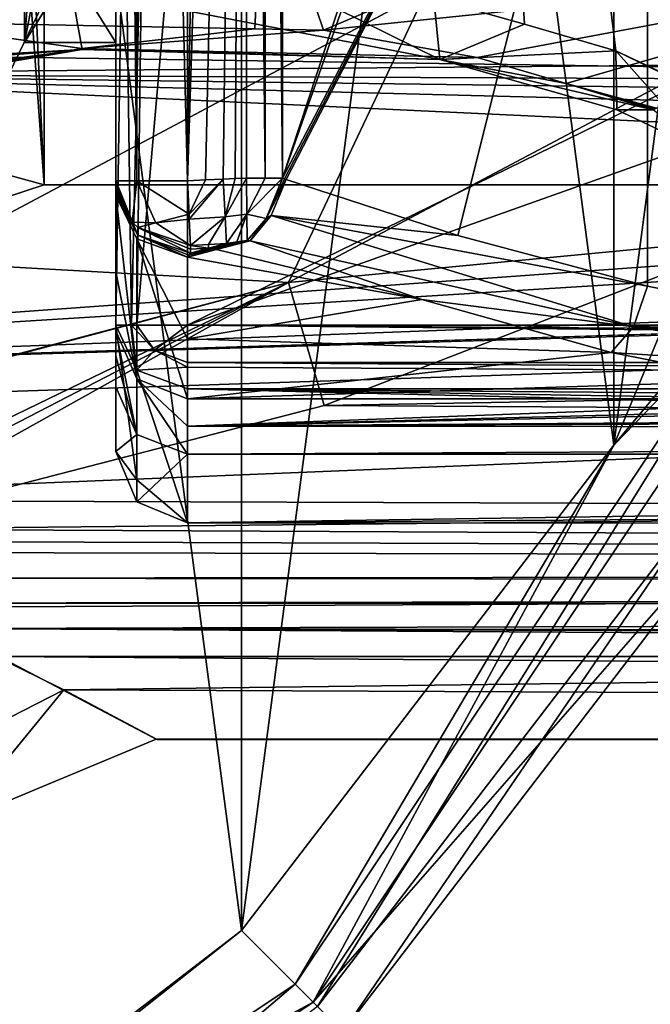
# Model space of a CAD drawing. Header units: millimetres. Extents: x -110 to 163, y -50 to 19.
# Tile 146 of 256: x -55 to -46, y -39 to -26. Entities that reach past the tile are written whole.
import ezdxf

# ---------------------------------------------------------------- set-up
doc = ezdxf.new("R2010")
doc.units = ezdxf.units.MM
doc.header["$LTSCALE"] = 65.185185
for name, color, linetype in [('119', 7, 'CONTINUOUS'), ('16', 7, 'CONTINUOUS'), ('178', 7, 'CONTINUOUS'), ('179', 7, 'CONTINUOUS'), ('180', 7, 'CONTINUOUS'), ('208', 7, 'CONTINUOUS'), ('21', 7, 'CONTINUOUS'), ('22', 7, 'CONTINUOUS'), ('235', 7, 'CONTINUOUS'), ('284', 7, 'CONTINUOUS'), ('308', 7, 'CONTINUOUS'), ('309', 7, 'CONTINUOUS'), ('31', 7, 'CONTINUOUS'), ('310', 7, 'CONTINUOUS'), ('311', 7, 'CONTINUOUS'), ('312', 7, 'CONTINUOUS'), ('313', 7, 'CONTINUOUS'), ('314', 7, 'CONTINUOUS'), ('315', 7, 'CONTINUOUS'), ('316', 7, 'CONTINUOUS'), ('317', 7, 'CONTINUOUS'), ('318', 7, 'CONTINUOUS'), ('319', 7, 'CONTINUOUS'), ('32', 7, 'CONTINUOUS'), ('320', 7, 'CONTINUOUS'), ('324', 7, 'CONTINUOUS'), ('325', 7, 'CONTINUOUS'), ('364', 7, 'CONTINUOUS'), ('37', 7, 'CONTINUOUS'), ('377', 7, 'CONTINUOUS'), ('378', 7, 'CONTINUOUS'), ('385', 7, 'CONTINUOUS'), ('386', 7, 'CONTINUOUS'), ('394', 7, 'CONTINUOUS'), ('395', 7, 'CONTINUOUS'), ('55', 7, 'CONTINUOUS'), ('56', 7, 'CONTINUOUS'), ('6023', 7, 'CONTINUOUS'), ('6026', 7, 'CONTINUOUS'), ('6030', 7, 'CONTINUOUS'), ('6031', 7, 'CONTINUOUS'), ('6032', 7, 'CONTINUOUS'), ('6033', 7, 'CONTINUOUS'), ('6034', 7, 'CONTINUOUS'), ('6086', 7, 'CONTINUOUS'), ('6090', 7, 'CONTINUOUS'), ('6096', 7, 'CONTINUOUS'), ('61', 7, 'CONTINUOUS'), ('6110', 7, 'CONTINUOUS'), ('6117', 7, 'CONTINUOUS'), ('6129', 7, 'CONTINUOUS'), ('6131', 7, 'CONTINUOUS'), ('6134', 7, 'CONTINUOUS'), ('6140', 7, 'CONTINUOUS')]:
    doc.layers.add(name, color=color, linetype=linetype)

msp = doc.modelspace()

# ---------------------------------------------------------------- linework, layer by layer
at = {"layer": '119', "linetype": 'CONTINUOUS'}
for points in [[(-56.702, -25.76, -20.014), (-51.541, -23.386, -20.968), (-58.617, -23.8, -23.351), (-56.702, -25.76, -20.014)], [(-56.702, -25.76, -20.014), (-51.656, -25.856, -18.289), (-51.541, -23.386, -20.968), (-56.702, -25.76, -20.014)], [(-51.656, -25.856, -18.289), (-50.697, -25.878, -18.029), (-51.541, -23.386, -20.968), (-51.656, -25.856, -18.289)], [(-50.697, -25.878, -18.029), (-44.71, -23.337, -19.621), (-51.541, -23.386, -20.968), (-50.697, -25.878, -18.029)], [(-44.71, -23.337, -19.621), (-50.697, -25.878, -18.029), (-41.358, -24.908, -17.702), (-44.71, -23.337, -19.621)], [(-41.358, -24.908, -17.702), (-50.697, -25.878, -18.029), (-48.548, -26.256, -17.042), (-41.358, -24.908, -17.702)], [(-47.306, -26.62, -16.292), (-41.358, -24.908, -17.702), (-48.548, -26.256, -17.042), (-47.306, -26.62, -16.292)], [(-46.043, -26.964, -15.591), (-41.358, -24.908, -17.702), (-47.306, -26.62, -16.292), (-46.043, -26.964, -15.591)], [(-62.971, -27.65, -18.307), (-54.073, -26.133, -18.518), (-56.702, -25.76, -20.014), (-62.971, -27.65, -18.307)], [(-54.073, -26.133, -18.518), (-51.656, -25.856, -18.289), (-56.702, -25.76, -20.014), (-54.073, -26.133, -18.518)], [(-46.067, -26.975, -15.578), (-46.043, -26.964, -15.591), (-47.306, -26.62, -16.292), (-46.067, -26.975, -15.578)], [(-46.088, -26.988, -15.559), (-46.067, -26.975, -15.578), (-47.306, -26.62, -16.292), (-46.088, -26.988, -15.559)]]:
    msp.add_3dface(points, dxfattribs=at)
at = {"layer": '16', "linetype": 'CONTINUOUS'}
msp.add_3dface([(-62.315, -26.606, -17), (-77.5, -3.254, -17), (-54.225, -25.291, -17), (-62.315, -26.606, -17)], dxfattribs=at)
at = {"layer": '178', "linetype": 'CONTINUOUS'}
for points in [[(-49.156, -25.433, -15.62), (-47.889, -25.792, -14.875), (-49.069, -26.285, -16.169), (-49.156, -25.433, -15.62)], [(-47.889, -25.792, -14.875), (-46.609, -26.167, -14.123), (-49.069, -26.285, -16.169), (-47.889, -25.792, -14.875)], [(-46.609, -26.167, -14.123), (-46.596, -26.991, -14.697), (-49.069, -26.285, -16.169), (-46.609, -26.167, -14.123)], [(-47.306, -26.62, -16.292), (-48.548, -26.256, -17.042), (-49.069, -26.285, -16.169), (-47.306, -26.62, -16.292)], [(-46.088, -26.988, -15.559), (-47.306, -26.62, -16.292), (-49.069, -26.285, -16.169), (-46.088, -26.988, -15.559)], [(-46.596, -26.991, -14.697), (-46.088, -26.988, -15.559), (-49.069, -26.285, -16.169), (-46.596, -26.991, -14.697)]]:
    msp.add_3dface(points, dxfattribs=at)
at = {"layer": '179', "linetype": 'CONTINUOUS'}
for points in [[(-54.225, -25.291, -17), (-51.582, -25.042, -16.644), (-49.069, -26.285, -16.169), (-54.225, -25.291, -17)], [(-51.582, -25.042, -16.644), (-49.156, -25.433, -15.62), (-49.069, -26.285, -16.169), (-51.582, -25.042, -16.644)], [(-54.225, -25.291, -17), (-49.069, -26.285, -16.169), (-54.07, -26.148, -17.509), (-54.225, -25.291, -17)], [(-50.697, -25.878, -18.029), (-51.656, -25.856, -18.289), (-54.073, -26.133, -18.518), (-50.697, -25.878, -18.029)], [(-50.697, -25.878, -18.029), (-54.073, -26.133, -18.518), (-48.548, -26.256, -17.042), (-50.697, -25.878, -18.029)], [(-48.548, -26.256, -17.042), (-54.073, -26.133, -18.518), (-49.069, -26.285, -16.169), (-48.548, -26.256, -17.042)], [(-49.069, -26.285, -16.169), (-54.073, -26.133, -18.518), (-54.07, -26.148, -17.509), (-49.069, -26.285, -16.169)]]:
    msp.add_3dface(points, dxfattribs=at)
at = {"layer": '180', "linetype": 'CONTINUOUS'}
for points in [[(-62.315, -26.606, -17), (-54.225, -25.291, -17), (-54.07, -26.148, -17.509), (-62.315, -26.606, -17)], [(-54.073, -26.133, -18.518), (-62.971, -27.65, -18.307), (-54.07, -26.148, -17.509), (-54.073, -26.133, -18.518)], [(-67.864, -27.178, -17), (-62.315, -26.606, -17), (-54.07, -26.148, -17.509), (-67.864, -27.178, -17)], [(-67.864, -27.178, -17), (-54.07, -26.148, -17.509), (-67.809, -27.96, -17.379), (-67.864, -27.178, -17)], [(-54.07, -26.148, -17.509), (-67.806, -28.15, -18.227), (-67.809, -27.96, -17.379), (-54.07, -26.148, -17.509)], [(-63.454, -27.712, -18.297), (-67.806, -28.15, -18.227), (-54.07, -26.148, -17.509), (-63.454, -27.712, -18.297)], [(-62.971, -27.65, -18.307), (-63.454, -27.712, -18.297), (-54.07, -26.148, -17.509), (-62.971, -27.65, -18.307)]]:
    msp.add_3dface(points, dxfattribs=at)
at = {"layer": '208', "linetype": 'CONTINUOUS'}
for points in [[(-46.609, -26.167, -14.123), (-45.986, -26.467, -13.756), (-45.358, -27.574, -13.979), (-46.609, -26.167, -14.123)], [(-46.596, -26.991, -14.697), (-46.609, -26.167, -14.123), (-45.358, -27.574, -13.979), (-46.596, -26.991, -14.697)], [(-46.088, -26.988, -15.559), (-46.596, -26.991, -14.697), (-45.358, -27.574, -13.979), (-46.088, -26.988, -15.559)]]:
    msp.add_3dface(points, dxfattribs=at)
at = {"layer": '21', "linetype": 'CONTINUOUS'}
for points in [[(-51.268, -1.999, -13.362), (-51.268, -27.946, -13.362), (-46.168, -12.442, -10.363), (-51.268, -1.999, -13.362)], [(-46.168, -12.442, -10.363), (-51.268, -27.946, -13.362), (-46.826, -15.3, -10.75), (-46.168, -12.442, -10.363)], [(-51.268, -27.946, -13.362), (-46.168, -18.158, -10.363), (-46.826, -15.3, -10.75), (-51.268, -27.946, -13.362)], [(-51.242, -27.954, -13.347), (-46.168, -18.158, -10.363), (-51.268, -27.946, -13.362), (-51.242, -27.954, -13.347)], [(-51.217, -27.963, -13.332), (-46.168, -18.158, -10.363), (-51.242, -27.954, -13.347), (-51.217, -27.963, -13.332)], [(-48.82, -28.744, -11.923), (-46.168, -18.158, -10.363), (-51.217, -27.963, -13.332), (-48.82, -28.744, -11.923)], [(-46.168, -29.455, -10.363), (-46.168, -18.158, -10.363), (-48.82, -28.744, -11.923), (-46.168, -29.455, -10.363)]]:
    msp.add_3dface(points, dxfattribs=at)
at = {"layer": '22', "linetype": 'CONTINUOUS'}
for points in [[(-46.619, -4.438, -14.128), (-45.992, -4.135, -13.759), (-45.347, -26.761, -13.38), (-46.619, -4.438, -14.128)], [(-47.894, -4.811, -14.878), (-46.619, -4.438, -14.128), (-45.347, -26.761, -13.38), (-47.894, -4.811, -14.878)], [(-49.156, -5.168, -15.62), (-47.894, -4.811, -14.878), (-45.347, -26.761, -13.38), (-49.156, -5.168, -15.62)], [(-49.156, -25.433, -15.62), (-49.156, -5.168, -15.62), (-47.889, -25.792, -14.875), (-49.156, -25.433, -15.62)], [(-47.889, -25.792, -14.875), (-49.156, -5.168, -15.62), (-46.609, -26.167, -14.123), (-47.889, -25.792, -14.875)], [(-46.609, -26.167, -14.123), (-49.156, -5.168, -15.62), (-45.347, -26.761, -13.38), (-46.609, -26.167, -14.123)], [(-45.986, -26.467, -13.756), (-46.609, -26.167, -14.123), (-45.347, -26.761, -13.38), (-45.986, -26.467, -13.756)]]:
    msp.add_3dface(points, dxfattribs=at)
at = {"layer": '235', "color": 7, "linetype": 'CONTINUOUS', "true_color": 0x0303ff}
for points in [[(-18.597, -25.204, 17.949), (-103, -25.55, 17.754), (-13.88, -26.857, 16.932), (-18.597, -25.204, 17.949)], [(-13.88, -26.857, 16.932), (-103, -25.55, 17.754), (-68.997, -30.825, 13.388), (-13.88, -26.857, 16.932)], [(108.1, -25.55, 17.754), (0, -28.708, 15.507), (-68.997, -30.825, 13.388), (108.1, -25.55, 17.754)], [(-64.68, -31.24, 12.891), (108.1, -25.55, 17.754), (-68.997, -30.825, 13.388), (-64.68, -31.24, 12.891)], [(-60.324, -32.438, 11.249), (108.1, -25.55, 17.754), (-64.68, -31.24, 12.891), (-60.324, -32.438, 11.249)], [(108.1, -33.054, 10.25), (108.1, -25.55, 17.754), (-60.324, -32.438, 11.249), (108.1, -33.054, 10.25)], [(-12.247, -27.286, 16.631), (-13.88, -26.857, 16.932), (-68.997, -30.825, 13.388), (-12.247, -27.286, 16.631)], [(-5.538, -28.427, 15.746), (-12.247, -27.286, 16.631), (-68.997, -30.825, 13.388), (-5.538, -28.427, 15.746)], [(0, -28.708, 15.507), (-5.538, -28.427, 15.746), (-68.997, -30.825, 13.388), (0, -28.708, 15.507)], [(-56.663, -33.944, 8.525), (108.1, -33.054, 10.25), (-60.324, -32.438, 11.249), (-56.663, -33.944, 8.525)], [(-54.327, -35.093, 5.339), (108.1, -33.054, 10.25), (-56.663, -33.944, 8.525), (-54.327, -35.093, 5.339)], [(105.6, -35.8), (108.1, -33.054, 10.25), (-54.327, -35.093, 5.339), (105.6, -35.8)], [(9.881, -34.63, -6.828), (105.6, -35.8), (-55.237, -34.63, -6.828), (9.881, -34.63, -6.828)], [(-55.237, -34.63, -6.828), (105.6, -35.8), (-53.034, -35.781, -0.872), (-55.237, -34.63, -6.828)], [(-53.024, -35.787, -0.738), (105.6, -35.8), (-54.327, -35.093, 5.339), (-53.024, -35.787, -0.738)], [(-53.034, -35.781, -0.872), (105.6, -35.8), (-53.024, -35.787, -0.738), (-53.034, -35.781, -0.872)]]:
    msp.add_3dface(points, dxfattribs=at)
at = {"layer": '284', "linetype": 'CONTINUOUS'}
for points in [[(-52.579, -29.018, -12.654), (-52.6, -29.048, -12.6), (-51.762, -28.814, -12.997), (-52.579, -29.018, -12.654)], [(-51.762, -28.814, -12.997), (-52.6, -29.048, -12.6), (-52.192, -28.943, -12.781), (-51.762, -28.814, -12.997)], [(-51.907, -28.833, -12.968), (-52.579, -29.018, -12.654), (-51.762, -28.814, -12.997), (-51.907, -28.833, -12.968)], [(-52.557, -28.99, -12.709), (-52.579, -29.018, -12.654), (-51.907, -28.833, -12.968), (-52.557, -28.99, -12.709)], [(-52.305, -28.923, -12.823), (-52.557, -28.99, -12.709), (-51.907, -28.833, -12.968), (-52.305, -28.923, -12.823)], [(-52.052, -28.855, -12.937), (-52.305, -28.923, -12.823), (-51.907, -28.833, -12.968), (-52.052, -28.855, -12.937)]]:
    msp.add_3dface(points, dxfattribs=at)
at = {"layer": '308', "linetype": 'CONTINUOUS'}
for points in [[(-46.168, -29.455, -10.363), (-46.364, -30.023, -10.263), (-44.213, -29.844, -9.416), (-46.168, -29.455, -10.363)], [(-46.364, -30.023, -10.263), (-42.074, -30.076, -8.783), (-44.213, -29.844, -9.416), (-46.364, -30.023, -10.263)], [(-46.675, -30.38, -9.88), (-42.152, -30.667, -8.601), (-46.364, -30.023, -10.263), (-46.675, -30.38, -9.88)], [(-42.152, -30.667, -8.601), (-42.074, -30.076, -8.783), (-46.364, -30.023, -10.263), (-42.152, -30.667, -8.601)], [(-42.152, -30.667, -8.601), (-46.675, -30.38, -9.88), (-44.649, -30.776, -8.848), (-42.152, -30.667, -8.601)]]:
    msp.add_3dface(points, dxfattribs=at)
at = {"layer": '309', "linetype": 'CONTINUOUS'}
for points in [[(-48.82, -28.744, -11.923), (-51.217, -27.963, -13.332), (-51.426, -28.466, -13.281), (-48.82, -28.744, -11.923)], [(-51.724, -28.819, -12.988), (-46.364, -30.023, -10.263), (-51.426, -28.466, -13.281), (-51.724, -28.819, -12.988)], [(-46.168, -29.455, -10.363), (-48.82, -28.744, -11.923), (-51.426, -28.466, -13.281), (-46.168, -29.455, -10.363)], [(-46.364, -30.023, -10.263), (-46.168, -29.455, -10.363), (-51.426, -28.466, -13.281), (-46.364, -30.023, -10.263)], [(-46.364, -30.023, -10.263), (-51.724, -28.819, -12.988), (-49.322, -29.638, -11.508), (-46.364, -30.023, -10.263)], [(-46.675, -30.38, -9.88), (-46.364, -30.023, -10.263), (-49.322, -29.638, -11.508), (-46.675, -30.38, -9.88)]]:
    msp.add_3dface(points, dxfattribs=at)
at = {"layer": '31', "linetype": 'CONTINUOUS'}
for points in [[(-54.6, -28.038, 12), (-27.3, -28.038, 12), (-54.6, -5.139, 12), (-54.6, -28.038, 12)], [(-54.6, -5.139, 12), (-27.3, -28.038, 12), (-40.131, -5.139, 12), (-54.6, -5.139, 12)]]:
    msp.add_3dface(points, dxfattribs=at)
at = {"layer": '310', "linetype": 'CONTINUOUS'}
for points in [[(-51.242, -27.954, -13.347), (-51.268, -27.946, -13.362), (-51.498, -28.509, -13.279), (-51.242, -27.954, -13.347)], [(-51.217, -27.963, -13.332), (-51.242, -27.954, -13.347), (-51.498, -28.509, -13.279), (-51.217, -27.963, -13.332)], [(-51.426, -28.466, -13.281), (-51.217, -27.963, -13.332), (-51.498, -28.509, -13.279), (-51.426, -28.466, -13.281)], [(-51.724, -28.819, -12.988), (-51.426, -28.466, -13.281), (-51.498, -28.509, -13.279), (-51.724, -28.819, -12.988)], [(-51.762, -28.814, -12.997), (-51.724, -28.819, -12.988), (-51.498, -28.509, -13.279), (-51.762, -28.814, -12.997)]]:
    msp.add_3dface(points, dxfattribs=at)
at = {"layer": '311', "linetype": 'CONTINUOUS'}
for points in [[(-51.512, -27.946, -13.465), (-51.775, -27.946, -13.5), (-51.767, -28.448, -13.365), (-51.512, -27.946, -13.465)], [(-51.268, -27.946, -13.362), (-51.512, -27.946, -13.465), (-51.767, -28.448, -13.365), (-51.268, -27.946, -13.362)], [(-51.498, -28.509, -13.279), (-51.268, -27.946, -13.362), (-51.767, -28.448, -13.365), (-51.498, -28.509, -13.279)], [(-51.762, -28.814, -12.997), (-51.498, -28.509, -13.279), (-51.767, -28.448, -13.365), (-51.762, -28.814, -12.997)]]:
    msp.add_3dface(points, dxfattribs=at)
at = {"layer": '312', "linetype": 'CONTINUOUS'}
for points in [[(-52.097, -27.957, -13.5), (-52.07, -28.486, -13.348), (-51.932, -27.95, -13.5), (-52.097, -27.957, -13.5)], [(-51.767, -28.448, -13.365), (-51.775, -27.946, -13.5), (-52.07, -28.486, -13.348), (-51.767, -28.448, -13.365)], [(-52.07, -28.486, -13.348), (-51.775, -27.946, -13.5), (-51.932, -27.95, -13.5), (-52.07, -28.486, -13.348)], [(-52.052, -28.855, -12.937), (-51.767, -28.448, -13.365), (-52.07, -28.486, -13.348), (-52.052, -28.855, -12.937)], [(-52.052, -28.855, -12.937), (-51.907, -28.833, -12.968), (-51.767, -28.448, -13.365), (-52.052, -28.855, -12.937)], [(-51.907, -28.833, -12.968), (-51.762, -28.814, -12.997), (-51.767, -28.448, -13.365), (-51.907, -28.833, -12.968)]]:
    msp.add_3dface(points, dxfattribs=at)
at = {"layer": '313', "linetype": 'CONTINUOUS'}
for points in [[(-52.6, -27.982, -13.5), (-52.576, -28.446, -13.386), (-52.348, -27.969, -13.5), (-52.6, -27.982, -13.5)], [(-52.573, -28.515, -13.346), (-52.097, -27.957, -13.5), (-52.576, -28.446, -13.386), (-52.573, -28.515, -13.346)], [(-52.576, -28.446, -13.386), (-52.097, -27.957, -13.5), (-52.348, -27.969, -13.5), (-52.576, -28.446, -13.386)], [(-52.07, -28.486, -13.348), (-52.097, -27.957, -13.5), (-52.573, -28.515, -13.346), (-52.07, -28.486, -13.348)], [(-52.554, -28.883, -12.931), (-52.07, -28.486, -13.348), (-52.573, -28.515, -13.346), (-52.554, -28.883, -12.931)], [(-52.07, -28.486, -13.348), (-52.554, -28.883, -12.931), (-52.302, -28.869, -12.934), (-52.07, -28.486, -13.348)], [(-52.052, -28.855, -12.937), (-52.07, -28.486, -13.348), (-52.302, -28.869, -12.934), (-52.052, -28.855, -12.937)]]:
    msp.add_3dface(points, dxfattribs=at)
at = {"layer": '314', "linetype": 'CONTINUOUS'}
for points in [[(-53.307, -27.982, -13.207), (-53.6, -27.982, -12.5), (-53.369, -28.559, -12.776), (-53.307, -27.982, -13.207)], [(-53.041, -28.569, -13.179), (-53.307, -27.982, -13.207), (-53.369, -28.559, -12.776), (-53.041, -28.569, -13.179)], [(-52.6, -27.982, -13.5), (-53.307, -27.982, -13.207), (-52.576, -28.446, -13.386), (-52.6, -27.982, -13.5)], [(-52.576, -28.446, -13.386), (-53.307, -27.982, -13.207), (-53.041, -28.569, -13.179), (-52.576, -28.446, -13.386)], [(-52.573, -28.515, -13.346), (-52.576, -28.446, -13.386), (-53.041, -28.569, -13.179), (-52.573, -28.515, -13.346)], [(-53.041, -28.569, -13.179), (-53.369, -28.559, -12.776), (-53.291, -28.634, -12.812), (-53.041, -28.569, -13.179)], [(-52.554, -28.883, -12.931), (-53.041, -28.569, -13.179), (-53.291, -28.634, -12.812), (-52.554, -28.883, -12.931)], [(-52.554, -28.883, -12.931), (-52.573, -28.515, -13.346), (-53.041, -28.569, -13.179), (-52.554, -28.883, -12.931)]]:
    msp.add_3dface(points, dxfattribs=at)
at = {"layer": '315', "linetype": 'CONTINUOUS'}
for points in [[(-53.6, -27.982, -12.5), (-53.6, -28.035, -12.39), (-53.292, -28.74, -12.59), (-53.6, -27.982, -12.5)], [(-53.369, -28.559, -12.776), (-53.6, -27.982, -12.5), (-53.292, -28.74, -12.59), (-53.369, -28.559, -12.776)], [(-53.6, -28.035, -12.39), (-53.6, -28.088, -12.279), (-53.292, -28.74, -12.59), (-53.6, -28.035, -12.39)], [(-53.291, -28.634, -12.812), (-53.369, -28.559, -12.776), (-53.292, -28.74, -12.59), (-53.291, -28.634, -12.812)], [(-52.557, -28.99, -12.709), (-53.291, -28.634, -12.812), (-53.292, -28.74, -12.59), (-52.557, -28.99, -12.709)], [(-53.291, -28.634, -12.812), (-52.557, -28.99, -12.709), (-52.556, -28.936, -12.82), (-53.291, -28.634, -12.812)], [(-52.554, -28.883, -12.931), (-53.291, -28.634, -12.812), (-52.556, -28.936, -12.82), (-52.554, -28.883, -12.931)]]:
    msp.add_3dface(points, dxfattribs=at)
at = {"layer": '316', "linetype": 'CONTINUOUS'}
for points in [[(-53.6, -28.088, -12.279), (-53.6, -28.133, -12.188), (-53.292, -28.74, -12.59), (-53.6, -28.088, -12.279)], [(-53.6, -28.133, -12.188), (-53.6, -28.182, -12.1), (-53.292, -28.74, -12.59), (-53.6, -28.133, -12.188)], [(-53.292, -28.74, -12.59), (-53.6, -28.182, -12.1), (-53.307, -28.794, -12.454), (-53.292, -28.74, -12.59)], [(-52.6, -29.048, -12.6), (-53.292, -28.74, -12.59), (-53.307, -28.794, -12.454), (-52.6, -29.048, -12.6)], [(-52.6, -29.048, -12.6), (-52.579, -29.018, -12.654), (-53.292, -28.74, -12.59), (-52.6, -29.048, -12.6)], [(-52.579, -29.018, -12.654), (-52.557, -28.99, -12.709), (-53.292, -28.74, -12.59), (-52.579, -29.018, -12.654)]]:
    msp.add_3dface(points, dxfattribs=at)
at = {"layer": '317', "linetype": 'CONTINUOUS'}
for points in [[(-53.6, -28.182, -12.1), (-53.6, -29.25, -9.985), (-53.307, -30.749, -8.021), (-53.6, -28.182, -12.1)], [(-53.307, -28.794, -12.454), (-53.6, -28.182, -12.1), (-53.307, -30.749, -8.021), (-53.307, -28.794, -12.454)], [(-52.6, -29.048, -12.6), (-53.307, -28.794, -12.454), (-52.6, -30.187, -10.337), (-52.6, -29.048, -12.6)], [(-52.6, -31.028, -8.111), (-53.307, -28.794, -12.454), (-53.307, -30.749, -8.021), (-52.6, -31.028, -8.111)], [(-53.307, -28.794, -12.454), (-52.6, -31.028, -8.111), (-52.6, -30.187, -10.337), (-53.307, -28.794, -12.454)], [(-53.6, -29.25, -9.985), (-53.6, -30.076, -7.804), (-53.307, -30.749, -8.021), (-53.6, -29.25, -9.985)]]:
    msp.add_3dface(points, dxfattribs=at)
at = {"layer": '318', "linetype": 'CONTINUOUS'}
for points in [[(-53.6, -30.076, -7.804), (-53.6, -30.427, -6.745), (-53.307, -31.525, -5.731), (-53.6, -30.076, -7.804)], [(-53.307, -30.749, -8.021), (-53.6, -30.076, -7.804), (-53.307, -31.525, -5.731), (-53.307, -30.749, -8.021)], [(-53.6, -30.427, -6.745), (-53.6, -30.858, -5.496), (-53.307, -31.525, -5.731), (-53.6, -30.427, -6.745)], [(-52.6, -31.028, -8.111), (-53.307, -30.749, -8.021), (-52.6, -31.408, -6.967), (-52.6, -31.028, -8.111)], [(-52.6, -31.801, -5.829), (-53.307, -30.749, -8.021), (-53.307, -31.525, -5.731), (-52.6, -31.801, -5.829)], [(-53.307, -30.749, -8.021), (-52.6, -31.801, -5.829), (-52.6, -31.408, -6.967), (-53.307, -30.749, -8.021)]]:
    msp.add_3dface(points, dxfattribs=at)
at = {"layer": '319', "linetype": 'CONTINUOUS'}
for points in [[(-53.6, -31.764, 1.09), (-53.6, -29.997, 7.5), (-53.307, -32.159, 3.442), (-53.6, -31.764, 1.09)], [(-53.307, -32.159, 3.442), (-53.6, -29.997, 7.5), (-53.307, -30.627, 7.821), (-53.307, -32.159, 3.442)], [(-53.307, -32.159, 3.442), (-53.307, -30.627, 7.821), (-52.6, -32.762, 1.157), (-53.307, -32.159, 3.442)], [(-52.6, -32.762, 1.157), (-53.307, -30.627, 7.821), (-52.6, -30.888, 7.955), (-52.6, -32.762, 1.157)], [(-53.6, -30.858, -5.496), (-53.6, -31.764, 1.09), (-53.307, -31.525, -5.731), (-53.6, -30.858, -5.496)], [(-53.307, -31.525, -5.731), (-53.6, -31.764, 1.09), (-53.307, -32.466, -1.188), (-53.307, -31.525, -5.731)], [(-52.6, -31.801, -5.829), (-53.307, -31.525, -5.731), (-53.307, -32.466, -1.188), (-52.6, -31.801, -5.829)], [(-53.307, -32.466, -1.188), (-53.6, -31.764, 1.09), (-53.307, -32.159, 3.442), (-53.307, -32.466, -1.188)], [(-52.6, -31.801, -5.829), (-53.307, -32.466, -1.188), (-52.6, -32.762, 1.157), (-52.6, -31.801, -5.829)], [(-53.307, -32.466, -1.188), (-53.307, -32.159, 3.442), (-52.6, -32.762, 1.157), (-53.307, -32.466, -1.188)]]:
    msp.add_3dface(points, dxfattribs=at)
at = {"layer": '32', "linetype": 'CONTINUOUS'}
for points in [[(-53.6, -27.982, -12.5), (-53.6, -1.466, -12.5), (-53.6, -18.622, -10.224), (-53.6, -27.982, -12.5)], [(-53.6, -23.997, -6.319), (-53.6, -27.982, -12.5), (-53.6, -18.622, -10.224), (-53.6, -23.997, -6.319)], [(-53.6, -23.001, 7.5), (-53.6, -29.997, 7.5), (-53.6, -25.259, 4.048), (-53.6, -23.001, 7.5)], [(-53.6, -26.05), (-53.6, -27.982, -12.5), (-53.6, -23.997, -6.319), (-53.6, -26.05)], [(-53.6, -25.259, 4.048), (-53.6, -29.997, 7.5), (-53.6, -26.05), (-53.6, -25.259, 4.048)], [(-53.6, -29.997, 7.5), (-53.6, -27.982, -12.5), (-53.6, -26.05), (-53.6, -29.997, 7.5)], [(-53.6, -28.035, -12.39), (-53.6, -27.982, -12.5), (-53.6, -29.997, 7.5), (-53.6, -28.035, -12.39)], [(-53.6, -28.088, -12.279), (-53.6, -28.035, -12.39), (-53.6, -29.997, 7.5), (-53.6, -28.088, -12.279)], [(-53.6, -28.133, -12.188), (-53.6, -28.088, -12.279), (-53.6, -29.997, 7.5), (-53.6, -28.133, -12.188)], [(-53.6, -28.182, -12.1), (-53.6, -28.133, -12.188), (-53.6, -29.997, 7.5), (-53.6, -28.182, -12.1)], [(-53.6, -29.25, -9.985), (-53.6, -28.182, -12.1), (-53.6, -29.997, 7.5), (-53.6, -29.25, -9.985)], [(-53.6, -30.076, -7.804), (-53.6, -29.25, -9.985), (-53.6, -29.997, 7.5), (-53.6, -30.076, -7.804)], [(-53.6, -31.764, 1.09), (-53.6, -30.076, -7.804), (-53.6, -29.997, 7.5), (-53.6, -31.764, 1.09)], [(-53.6, -30.427, -6.745), (-53.6, -30.076, -7.804), (-53.6, -31.764, 1.09), (-53.6, -30.427, -6.745)], [(-53.6, -30.858, -5.496), (-53.6, -30.427, -6.745), (-53.6, -31.764, 1.09), (-53.6, -30.858, -5.496)]]:
    msp.add_3dface(points, dxfattribs=at)
at = {"layer": '320', "linetype": 'CONTINUOUS'}
for points in [[(-52.6, -21.881, 8.5), (-52.6, -29.997, 8.5), (-53.307, -29.997, 8.207), (-52.6, -21.881, 8.5)], [(-52.6, -21.881, 8.5), (-53.307, -29.997, 8.207), (-53.202, -22.134, 8.299), (-52.6, -21.881, 8.5)], [(-53.202, -22.134, 8.299), (-53.382, -29.997, 8.124), (-53.485, -22.519, 7.966), (-53.202, -22.134, 8.299)], [(-53.307, -29.997, 8.207), (-53.382, -29.997, 8.124), (-53.202, -22.134, 8.299), (-53.307, -29.997, 8.207)], [(-53.6, -29.997, 7.5), (-53.6, -23.001, 7.5), (-53.485, -22.519, 7.966), (-53.6, -29.997, 7.5)], [(-53.382, -29.997, 8.124), (-53.6, -29.997, 7.5), (-53.485, -22.519, 7.966), (-53.382, -29.997, 8.124)]]:
    msp.add_3dface(points, dxfattribs=at)
at = {"layer": '324', "linetype": 'CONTINUOUS'}
for points in [[(-52.6, -29.997, 8.5), (0, -29.997, 8.5), (0, -30.359, 8.432), (-52.6, -29.997, 8.5)], [(-52.6, -29.997, 8.5), (0, -30.359, 8.432), (0, -30.519, 8.353), (-52.6, -29.997, 8.5)], [(-52.6, -29.997, 8.5), (0, -30.519, 8.353), (-52.6, -30.519, 8.353), (-52.6, -29.997, 8.5)], [(0, -30.519, 8.353), (0, -30.888, 7.955), (-52.6, -30.519, 8.353), (0, -30.519, 8.353)], [(-52.6, -30.519, 8.353), (0, -30.888, 7.955), (-52.6, -30.584, 8.309), (-52.6, -30.519, 8.353)], [(0, -30.888, 7.955), (-52.6, -30.888, 7.955), (-52.6, -30.584, 8.309), (0, -30.888, 7.955)]]:
    msp.add_3dface(points, dxfattribs=at)
at = {"layer": '325', "linetype": 'CONTINUOUS'}
for points in [[(-53.307, -30.627, 7.821), (-53.6, -29.997, 7.5), (-53.382, -29.997, 8.124), (-53.307, -30.627, 7.821)], [(-53.307, -30.627, 7.821), (-53.382, -29.997, 8.124), (-53.059, -30.348, 8.316), (-53.307, -30.627, 7.821)], [(-53.382, -29.997, 8.124), (-53.307, -29.997, 8.207), (-53.059, -30.348, 8.316), (-53.382, -29.997, 8.124)], [(-53.307, -29.997, 8.207), (-52.6, -29.997, 8.5), (-53.059, -30.348, 8.316), (-53.307, -29.997, 8.207)], [(-52.6, -29.997, 8.5), (-52.6, -30.519, 8.353), (-53.059, -30.348, 8.316), (-52.6, -29.997, 8.5)], [(-52.6, -30.584, 8.309), (-53.307, -30.627, 7.821), (-53.059, -30.348, 8.316), (-52.6, -30.584, 8.309)], [(-52.6, -30.519, 8.353), (-52.6, -30.584, 8.309), (-53.059, -30.348, 8.316), (-52.6, -30.519, 8.353)], [(-52.6, -30.888, 7.955), (-53.307, -30.627, 7.821), (-52.6, -30.584, 8.309), (-52.6, -30.888, 7.955)]]:
    msp.add_3dface(points, dxfattribs=at)
at = {"layer": '364', "linetype": 'CONTINUOUS'}
for points in [[(-54.354, -24.955, -24.569), (-60.108, -28.483, -23.046), (-58.881, -24.696, -27.055), (-54.354, -24.955, -24.569)], [(-54.354, -24.955, -24.569), (-56.366, -29.115, -20.155), (-60.108, -28.483, -23.046), (-54.354, -24.955, -24.569)], [(-49.256, -25.325, -22.761), (-56.366, -29.115, -20.155), (-54.354, -24.955, -24.569), (-49.256, -25.325, -22.761)], [(-43.335, -25.237, -21.773), (-51.188, -29.401, -18.223), (-49.256, -25.325, -22.761), (-43.335, -25.237, -21.773)], [(-51.188, -29.401, -18.223), (-43.335, -25.237, -21.773), (-44.608, -28.771, -18.094), (-51.188, -29.401, -18.223)], [(-49.256, -25.325, -22.761), (-51.188, -29.401, -18.223), (-56.366, -29.115, -20.155), (-49.256, -25.325, -22.761)], [(-50.687, -31.119, -14.974), (-51.188, -29.401, -18.223), (-44.608, -28.771, -18.094), (-50.687, -31.119, -14.974)], [(-51.188, -29.401, -18.223), (-62.524, -32.394, -13.31), (-56.366, -29.115, -20.155), (-51.188, -29.401, -18.223)], [(-62.524, -32.394, -13.31), (-51.188, -29.401, -18.223), (-62.461, -32.403, -13.278), (-62.524, -32.394, -13.31)], [(-62.461, -32.403, -13.278), (-51.188, -29.401, -18.223), (-58.966, -33.171, -10.98), (-62.461, -32.403, -13.278)], [(-58.966, -33.171, -10.98), (-51.188, -29.401, -18.223), (-58.18, -33.018, -11.347), (-58.966, -33.171, -10.98)], [(-58.18, -33.018, -11.347), (-51.188, -29.401, -18.223), (-57.37, -32.849, -11.737), (-58.18, -33.018, -11.347)], [(-57.37, -32.849, -11.737), (-51.188, -29.401, -18.223), (-50.687, -31.119, -14.974), (-57.37, -32.849, -11.737)]]:
    msp.add_3dface(points, dxfattribs=at)
at = {"layer": '37', "linetype": 'CONTINUOUS'}
for points in [[(0, -11.3, 8.5), (0, -29.997, 8.5), (-52.6, -29.997, 8.5), (0, -11.3, 8.5)], [(-36, -21.881, 8.5), (0, -11.3, 8.5), (-52.6, -29.997, 8.5), (-36, -21.881, 8.5)], [(-52.6, -21.881, 8.5), (-36, -21.881, 8.5), (-52.6, -29.997, 8.5), (-52.6, -21.881, 8.5)]]:
    msp.add_3dface(points, dxfattribs=at)
at = {"layer": '377', "linetype": 'CONTINUOUS'}
for points in [[(45.98, -29.383, -17.379), (-50.687, -31.119, -14.974), (-44.608, -28.771, -18.094), (45.98, -29.383, -17.379)], [(45.98, -29.383, -17.379), (52.811, -31.753, -13.915), (-50.687, -31.119, -14.974), (45.98, -29.383, -17.379)], [(52.811, -31.753, -13.915), (-57.37, -32.849, -11.737), (-50.687, -31.119, -14.974), (52.811, -31.753, -13.915)], [(52.811, -31.753, -13.915), (60.327, -33.417, -10.358), (-57.37, -32.849, -11.737), (52.811, -31.753, -13.915)], [(60.327, -33.417, -10.358), (-58.18, -33.018, -11.347), (-57.37, -32.849, -11.737), (60.327, -33.417, -10.358)], [(60.327, -33.417, -10.358), (-58.966, -33.171, -10.98), (-58.18, -33.018, -11.347), (60.327, -33.417, -10.358)], [(-58.966, -33.171, -10.98), (60.327, -33.417, -10.358), (-57.788, -33.535, -10.041), (-58.966, -33.171, -10.98)], [(60.327, -33.417, -10.358), (61.814, -33.655, -9.707), (-57.788, -33.535, -10.041), (60.327, -33.417, -10.358)], [(-57.788, -33.535, -10.041), (61.814, -33.655, -9.707), (-56.719, -33.883, -9.027), (-57.788, -33.535, -10.041)], [(61.814, -33.655, -9.707), (63.539, -33.898, -8.991), (-56.719, -33.883, -9.027), (61.814, -33.655, -9.707)]]:
    msp.add_3dface(points, dxfattribs=at)
at = {"layer": '378', "linetype": 'CONTINUOUS'}
for points in [[(-56.719, -33.883, -9.027), (63.539, -33.898, -8.991), (-55.937, -34.238, -7.961), (-56.719, -33.883, -9.027)], [(63.539, -33.898, -8.991), (68.909, -34.425, -7.415), (-55.937, -34.238, -7.961), (63.539, -33.898, -8.991)], [(75, -34.63, -6.828), (9.881, -34.63, -6.828), (-55.937, -34.238, -7.961), (75, -34.63, -6.828)], [(68.909, -34.425, -7.415), (75, -34.63, -6.828), (-55.937, -34.238, -7.961), (68.909, -34.425, -7.415)], [(9.881, -34.63, -6.828), (-55.237, -34.63, -6.828), (-55.937, -34.238, -7.961), (9.881, -34.63, -6.828)]]:
    msp.add_3dface(points, dxfattribs=at)
at = {"layer": '385', "linetype": 'CONTINUOUS'}
for points in [[(-55.237, -34.63, -6.828), (-53.034, -35.781, -0.872), (-55.857, -36.959, -0.749), (-55.237, -34.63, -6.828)], [(-55.857, -36.959, -0.749), (-54.327, -35.093, 5.339), (-56.796, -36.355, 4.606), (-55.857, -36.959, -0.749)], [(-53.034, -35.781, -0.872), (-54.327, -35.093, 5.339), (-55.857, -36.959, -0.749), (-53.034, -35.781, -0.872)], [(-53.034, -35.781, -0.872), (-53.024, -35.787, -0.738), (-54.327, -35.093, 5.339), (-53.034, -35.781, -0.872)]]:
    msp.add_3dface(points, dxfattribs=at)
at = {"layer": '386', "linetype": 'CONTINUOUS'}
msp.add_3dface([(-54.327, -35.093, 5.339), (-56.663, -33.944, 8.525), (-56.796, -36.355, 4.606), (-54.327, -35.093, 5.339)], dxfattribs=at)
at = {"layer": '394', "color": 7, "linetype": 'CONTINUOUS', "true_color": 0x000000}
msp.add_3dface([(-54.722, -25.252, -0.079), (-54.876, -26.05, -0.085), (-54.876, -23.957, -6.374), (-54.722, -25.252, -0.079)], dxfattribs=at)
at = {"layer": '395', "color": 7, "linetype": 'CONTINUOUS', "true_color": 0x000000}
for points in [[(-54.876, -26.05, -0.085), (-54.722, -25.252, -0.079), (-54.722, -23.958, 4.908), (-54.876, -26.05, -0.085)], [(-54.876, -26.05, -0.085), (-54.722, -23.958, 4.908), (-54.876, -26.05, -0.043), (-54.876, -26.05, -0.085)], [(-54.876, -26.05, -0.043), (-54.722, -23.958, 4.908), (-54.876, -26.05), (-54.876, -26.05, -0.043)], [(-54.876, -26.05), (-54.722, -23.958, 4.908), (-54.876, -24.007, 6.305), (-54.876, -26.05)]]:
    msp.add_3dface(points, dxfattribs=at)
at = {"layer": '55', "linetype": 'CONTINUOUS'}
for points in [[(-53.6, -1.466, -12.5), (-53.6, -27.982, -12.5), (-53.307, -27.982, -13.207), (-53.6, -1.466, -12.5)], [(-53.509, -1.663, -12.916), (-53.6, -1.466, -12.5), (-53.307, -27.982, -13.207), (-53.509, -1.663, -12.916)], [(-53.261, -1.832, -13.25), (-53.509, -1.663, -12.916), (-53.307, -27.982, -13.207), (-53.261, -1.832, -13.25)], [(-52.6, -27.982, -13.5), (-53.261, -1.832, -13.25), (-53.307, -27.982, -13.207), (-52.6, -27.982, -13.5)], [(-52.6, -1.99, -13.5), (-53.261, -1.832, -13.25), (-52.6, -27.982, -13.5), (-52.6, -1.99, -13.5)]]:
    msp.add_3dface(points, dxfattribs=at)
at = {"layer": '56', "linetype": 'CONTINUOUS'}
for points in [[(-51.521, -2.037, -13.467), (-51.775, -2.039, -13.5), (-51.512, -27.946, -13.465), (-51.521, -2.037, -13.467)], [(-51.775, -2.039, -13.5), (-51.775, -27.946, -13.5), (-51.512, -27.946, -13.465), (-51.775, -2.039, -13.5)], [(-51.268, -27.946, -13.362), (-51.268, -1.999, -13.362), (-51.521, -2.037, -13.467), (-51.268, -27.946, -13.362)], [(-51.268, -27.946, -13.362), (-51.521, -2.037, -13.467), (-51.512, -27.946, -13.465), (-51.268, -27.946, -13.362)]]:
    msp.add_3dface(points, dxfattribs=at)
at = {"layer": '6023', "linetype": 'CONTINUOUS'}
for points in [[(-45.339, -32.425, -76.5), (-50.428, -39.872, -76.5), (-50.782, -39.518, -76.5), (-45.339, -32.425, -76.5)], [(-44.906, -32.675, -76.5), (-50.428, -39.872, -76.5), (-45.339, -32.425, -76.5), (-44.906, -32.675, -76.5)]]:
    msp.add_3dface(points, dxfattribs=at)
at = {"layer": '6026', "linetype": 'CONTINUOUS'}
for points in [[(-51.843, 7.858, -52), (-58.625, -43.663, -52), (-58.625, 13.063, -52), (-51.843, 7.858, -52)], [(-51.843, -38.458, -52), (-58.625, -43.663, -52), (-51.843, 7.858, -52), (-51.843, -38.458, -52)], [(-46.638, 1.075, -52), (-51.843, -38.458, -52), (-51.843, 7.858, -52), (-46.638, 1.075, -52)], [(-46.638, -31.675, -52), (-51.843, -38.458, -52), (-46.638, 1.075, -52), (-46.638, -31.675, -52)], [(-43.366, -6.824, -52), (-46.638, -31.675, -52), (-46.638, 1.075, -52), (-43.366, -6.824, -52)], [(-43.366, -23.776, -52), (-46.638, -31.675, -52), (-43.366, -6.824, -52), (-43.366, -23.776, -52)]]:
    msp.add_3dface(points, dxfattribs=at)
at = {"layer": '6030', "linetype": 'CONTINUOUS'}
for points in [[(-51.843, 7.858, -51.5), (-58.625, 13.063, -51.5), (-51.843, -38.458, -51.5), (-51.843, 7.858, -51.5)], [(-51.843, -38.458, -51.5), (-58.625, 13.063, -51.5), (-58.625, -43.663, -51.5), (-51.843, -38.458, -51.5)], [(-46.638, 1.075, -51.5), (-51.843, 7.858, -51.5), (-46.638, -31.675, -51.5), (-46.638, 1.075, -51.5)], [(-46.638, -31.675, -51.5), (-51.843, 7.858, -51.5), (-51.843, -38.458, -51.5), (-46.638, -31.675, -51.5)], [(-43.366, -23.776, -51.5), (-46.638, 1.075, -51.5), (-46.638, -31.675, -51.5), (-43.366, -23.776, -51.5)]]:
    msp.add_3dface(points, dxfattribs=at)
at = {"layer": '6031', "linetype": 'CONTINUOUS'}
for points in [[(-43.366, -23.776, -51.5), (-46.638, -31.675, -51.5), (-43.436, -28.374, -52.086), (-43.366, -23.776, -51.5)], [(-43.436, -28.374, -52.086), (-46.638, -31.675, -51.5), (-50.842, -39.458, -52.086), (-43.436, -28.374, -52.086)], [(-43.436, -28.374, -52.086), (-50.842, -39.458, -52.086), (-44.906, -32.675, -53.5), (-43.436, -28.374, -52.086)], [(-46.638, -31.675, -51.5), (-51.843, -38.458, -51.5), (-50.842, -39.458, -52.086), (-46.638, -31.675, -51.5)], [(-44.906, -32.675, -53.5), (-50.842, -39.458, -52.086), (-50.428, -39.872, -53.5), (-44.906, -32.675, -53.5)], [(-51.843, -38.458, -51.5), (-58.625, -43.663, -51.5), (-50.842, -39.458, -52.086), (-51.843, -38.458, -51.5)], [(-50.842, -39.458, -52.086), (-58.625, -43.663, -51.5), (-61.926, -46.864, -52.086), (-50.842, -39.458, -52.086)], [(-50.842, -39.458, -52.086), (-61.926, -46.864, -52.086), (-50.428, -39.872, -53.5), (-50.842, -39.458, -52.086)]]:
    msp.add_3dface(points, dxfattribs=at)
at = {"layer": '6032', "linetype": 'CONTINUOUS'}
for points in [[(-50.428, -39.872, -76.5), (-44.906, -32.675, -76.5), (-50.428, -39.872, -53.5), (-50.428, -39.872, -76.5)], [(-44.906, -32.675, -76.5), (-44.906, -32.675, -53.5), (-50.428, -39.872, -53.5), (-44.906, -32.675, -76.5)]]:
    msp.add_3dface(points, dxfattribs=at)
at = {"layer": '6033', "linetype": 'CONTINUOUS'}
for points in [[(-45.339, -32.425, -76.5), (-50.782, -39.518, -76.5), (-45.339, -32.425, -53.5), (-45.339, -32.425, -76.5)], [(-45.339, -32.425, -53.5), (-50.782, -39.518, -76.5), (-50.782, -39.518, -53.5), (-45.339, -32.425, -53.5)]]:
    msp.add_3dface(points, dxfattribs=at)
at = {"layer": '6034', "linetype": 'CONTINUOUS'}
for points in [[(-46.638, -31.675, -52), (-43.366, -23.776, -52), (-43.763, -28.239, -52.439), (-46.638, -31.675, -52)], [(-46.638, -31.675, -52), (-43.763, -28.239, -52.439), (-51.092, -39.208, -52.439), (-46.638, -31.675, -52)], [(-43.763, -28.239, -52.439), (-50.782, -39.518, -53.5), (-51.092, -39.208, -52.439), (-43.763, -28.239, -52.439)], [(-45.339, -32.425, -53.5), (-50.782, -39.518, -53.5), (-43.763, -28.239, -52.439), (-45.339, -32.425, -53.5)], [(-51.843, -38.458, -52), (-46.638, -31.675, -52), (-51.092, -39.208, -52.439), (-51.843, -38.458, -52)], [(-58.625, -43.663, -52), (-51.843, -38.458, -52), (-62.061, -46.537, -52.439), (-58.625, -43.663, -52)], [(-51.843, -38.458, -52), (-51.092, -39.208, -52.439), (-62.061, -46.537, -52.439), (-51.843, -38.458, -52)], [(-51.092, -39.208, -52.439), (-57.875, -44.961, -53.5), (-62.061, -46.537, -52.439), (-51.092, -39.208, -52.439)], [(-50.782, -39.518, -53.5), (-57.875, -44.961, -53.5), (-51.092, -39.208, -52.439), (-50.782, -39.518, -53.5)]]:
    msp.add_3dface(points, dxfattribs=at)
at = {"layer": '6086', "linetype": 'CONTINUOUS'}
for points in [[(-52.6, -1.99, -13.5), (-52.6, -27.982, -13.5), (-52.185, -2.014, -13.5), (-52.6, -1.99, -13.5)], [(-52.6, -27.982, -13.5), (-51.775, -2.039, -13.5), (-52.185, -2.014, -13.5), (-52.6, -27.982, -13.5)], [(-51.775, -2.039, -13.5), (-52.6, -27.982, -13.5), (-52.348, -27.969, -13.5), (-51.775, -2.039, -13.5)], [(-52.097, -27.957, -13.5), (-51.775, -2.039, -13.5), (-52.348, -27.969, -13.5), (-52.097, -27.957, -13.5)], [(-51.775, -2.039, -13.5), (-52.097, -27.957, -13.5), (-51.932, -27.95, -13.5), (-51.775, -2.039, -13.5)], [(-51.775, -27.946, -13.5), (-51.775, -2.039, -13.5), (-51.932, -27.95, -13.5), (-51.775, -27.946, -13.5)]]:
    msp.add_3dface(points, dxfattribs=at)
at = {"layer": '6090', "linetype": 'CONTINUOUS'}
for points in [[(-46.168, -18.158, -10.363), (-46.168, -29.455, -10.363), (-44.213, -29.844, -9.416), (-46.168, -18.158, -10.363)], [(-46.168, -18.158, -10.363), (-44.213, -29.844, -9.416), (-43.628, -20.854, -9.204), (-46.168, -18.158, -10.363)]]:
    msp.add_3dface(points, dxfattribs=at)
at = {"layer": '6096', "linetype": 'CONTINUOUS'}
for points in [[(-52.305, -28.923, -12.823), (-52.554, -28.883, -12.931), (-52.556, -28.936, -12.82), (-52.305, -28.923, -12.823)], [(-52.554, -28.883, -12.931), (-52.305, -28.923, -12.823), (-52.302, -28.869, -12.934), (-52.554, -28.883, -12.931)], [(-52.305, -28.923, -12.823), (-52.052, -28.855, -12.937), (-52.302, -28.869, -12.934), (-52.305, -28.923, -12.823)], [(-52.557, -28.99, -12.709), (-52.305, -28.923, -12.823), (-52.556, -28.936, -12.82), (-52.557, -28.99, -12.709)]]:
    msp.add_3dface(points, dxfattribs=at)
at = {"layer": '61', "linetype": 'CONTINUOUS'}
for points in [[(-54.6, -28.038, 12), (-56.331, -4.265, 11.45), (-56.54, -28.672, 11.288), (-54.6, -28.038, 12)], [(-56.331, -4.265, 11.45), (-54.6, -28.038, 12), (-55.678, -4.806, 11.8), (-56.331, -4.265, 11.45)], [(-54.6, -28.038, 12), (-54.6, -5.139, 12), (-55.678, -4.806, 11.8), (-54.6, -28.038, 12)]]:
    msp.add_3dface(points, dxfattribs=at)
at = {"layer": '6110', "linetype": 'CONTINUOUS'}
for points in [[(-40.823, -31.102, -7.887), (-42.278, -31.028, -8.111), (-52.6, -31.408, -6.967), (-40.823, -31.102, -7.887)], [(-42.278, -31.028, -8.111), (-52.6, -31.028, -8.111), (-52.6, -31.408, -6.967), (-42.278, -31.028, -8.111)], [(-39.325, -31.127, -7.81), (-40.823, -31.102, -7.887), (-52.6, -31.408, -6.967), (-39.325, -31.127, -7.81)], [(12.99, -31.127, -7.81), (-13.167, -31.127, -7.81), (-52.6, -31.408, -6.967), (12.99, -31.127, -7.81)], [(12.99, -31.127, -7.81), (-52.6, -31.408, -6.967), (12.409, -31.459, -6.815), (12.99, -31.127, -7.81)], [(-13.167, -31.127, -7.81), (-39.325, -31.127, -7.81), (-52.6, -31.408, -6.967), (-13.167, -31.127, -7.81)], [(-52.6, -31.408, -6.967), (-52.6, -31.801, -5.829), (12.409, -31.459, -6.815), (-52.6, -31.408, -6.967)], [(-52.6, -31.801, -5.829), (11.833, -31.801, -5.829), (12.409, -31.459, -6.815), (-52.6, -31.801, -5.829)]]:
    msp.add_3dface(points, dxfattribs=at)
at = {"layer": '6117', "linetype": 'CONTINUOUS'}
for points in [[(-51.762, -28.814, -12.997), (-52.192, -28.943, -12.781), (-51.724, -28.819, -12.988), (-51.762, -28.814, -12.997)], [(-51.724, -28.819, -12.988), (-52.192, -28.943, -12.781), (-49.322, -29.638, -11.508), (-51.724, -28.819, -12.988)], [(-52.192, -28.943, -12.781), (-52.6, -29.048, -12.6), (-49.322, -29.638, -11.508), (-52.192, -28.943, -12.781)], [(-49.322, -29.638, -11.508), (-52.6, -29.048, -12.6), (-52.6, -30.187, -10.337), (-49.322, -29.638, -11.508)], [(-46.675, -30.38, -9.88), (-49.322, -29.638, -11.508), (-52.6, -30.187, -10.337), (-46.675, -30.38, -9.88)], [(-52.6, -31.028, -8.111), (-46.675, -30.38, -9.88), (-52.6, -30.187, -10.337), (-52.6, -31.028, -8.111)], [(-44.649, -30.776, -8.848), (-46.675, -30.38, -9.88), (-52.6, -31.028, -8.111), (-44.649, -30.776, -8.848)], [(-42.278, -31.028, -8.111), (-44.649, -30.776, -8.848), (-52.6, -31.028, -8.111), (-42.278, -31.028, -8.111)]]:
    msp.add_3dface(points, dxfattribs=at)
at = {"layer": '6129', "linetype": 'CONTINUOUS'}
for points in [[(-52.6, -32.762, 1.157), (-52.6, -30.888, 7.955), (6.495, -32.342, 3.977), (-52.6, -32.762, 1.157)], [(6.495, -32.342, 3.977), (-52.6, -30.888, 7.955), (5.229, -31.845, 5.703), (6.495, -32.342, 3.977)], [(-52.6, -30.888, 7.955), (0, -30.888, 7.955), (3.593, -31.347, 6.983), (-52.6, -30.888, 7.955)], [(-52.6, -30.888, 7.955), (3.593, -31.347, 6.983), (5.229, -31.845, 5.703), (-52.6, -30.888, 7.955)], [(-52.6, -31.801, -5.829), (-52.6, -32.762, 1.157), (11.833, -31.801, -5.829), (-52.6, -31.801, -5.829)], [(11.833, -31.801, -5.829), (-52.6, -32.762, 1.157), (9.191, -32.773, -0.975), (11.833, -31.801, -5.829)], [(-52.6, -32.762, 1.157), (6.495, -32.342, 3.977), (9.191, -32.773, -0.975), (-52.6, -32.762, 1.157)]]:
    msp.add_3dface(points, dxfattribs=at)
at = {"layer": '6131', "linetype": 'CONTINUOUS'}
for points in [[(-53.6, -25.259, 4.048), (-53.6, -26.05), (-54.876, -24.007, 6.305), (-53.6, -25.259, 4.048)], [(-53.6, -26.05), (-54.876, -26.05), (-54.876, -24.007, 6.305), (-53.6, -26.05)]]:
    msp.add_3dface(points, dxfattribs=at)
at = {"layer": '6134', "linetype": 'CONTINUOUS'}
for points in [[(-54.876, -26.05, -0.085), (-53.6, -23.997, -6.319), (-54.876, -23.957, -6.374), (-54.876, -26.05, -0.085)], [(-53.6, -26.05), (-53.6, -23.997, -6.319), (-54.876, -26.05), (-53.6, -26.05)], [(-53.6, -23.997, -6.319), (-54.876, -26.05, -0.085), (-54.876, -26.05, -0.043), (-53.6, -23.997, -6.319)], [(-53.6, -23.997, -6.319), (-54.876, -26.05, -0.043), (-54.876, -26.05), (-53.6, -23.997, -6.319)]]:
    msp.add_3dface(points, dxfattribs=at)
at = {"layer": '6140', "linetype": 'CONTINUOUS'}
for points in [[(-13.443, -25.269, 14.383), (-9.324, -26.055, 13.805), (-60.25, -18.307, 17.24), (-13.443, -25.269, 14.383)], [(-9.324, -26.055, 13.805), (-60.25, -26.49, 13.455), (-60.25, -18.307, 17.24), (-9.324, -26.055, 13.805)], [(-9.324, -26.055, 13.805), (-0.262, -26.745, 13.238), (-60.25, -26.49, 13.455), (-9.324, -26.055, 13.805)], [(0, -28.038, 12), (-27.3, -28.038, 12), (-60.25, -26.49, 13.455), (0, -28.038, 12)], [(0, -28.038, 12), (-60.25, -26.49, 13.455), (27, -27.608, 12.441), (0, -28.038, 12)], [(-27.3, -28.038, 12), (-54.6, -28.038, 12), (-60.25, -26.49, 13.455), (-27.3, -28.038, 12)], [(-54.6, -28.038, 12), (-56.54, -28.672, 11.288), (-60.25, -26.49, 13.455), (-54.6, -28.038, 12)], [(-60.25, -26.49, 13.455), (-0.262, -26.745, 13.238), (27, -27.608, 12.441), (-60.25, -26.49, 13.455)]]:
    msp.add_3dface(points, dxfattribs=at)

doc.saveas('drawing.dxf')
